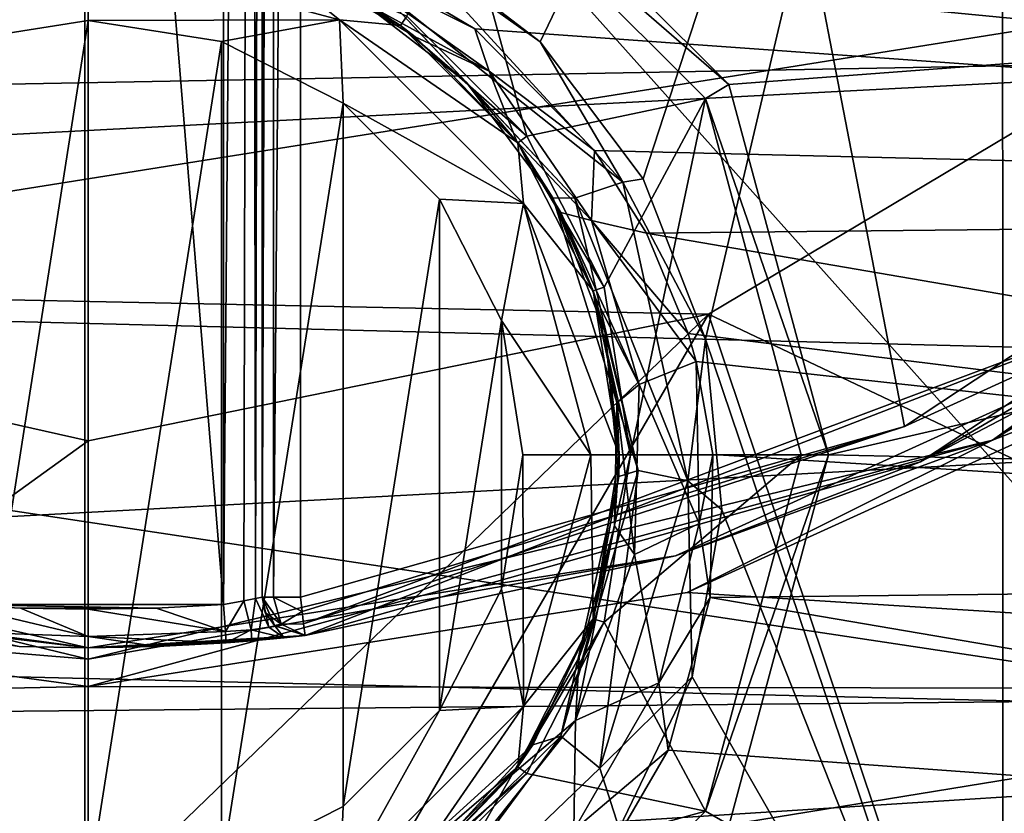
# Model space of a CAD drawing. Extents: x -252 to 252, y -10 to 685.
# Tile 16 of 256: x -0.18 to 2.37, y 65.57 to 67.63. Entities that reach past the tile are written whole.
import ezdxf

# ---------------------------------------------------------------- set-up
doc = ezdxf.new("R2010")
doc.units = 0
doc.header["$LTSCALE"] = 65.369103
for name, color, linetype in [('101', 7, 'CONTINUOUS'), ('108', 7, 'CONTINUOUS'), ('154', 7, 'CONTINUOUS'), ('167', 7, 'CONTINUOUS'), ('192', 7, 'CONTINUOUS'), ('235', 7, 'CONTINUOUS'), ('236', 7, 'CONTINUOUS'), ('237', 7, 'CONTINUOUS'), ('238', 7, 'CONTINUOUS'), ('239', 7, 'CONTINUOUS'), ('240', 7, 'CONTINUOUS'), ('2525', 7, 'CONTINUOUS'), ('280', 7, 'CONTINUOUS'), ('281', 7, 'CONTINUOUS'), ('3404', 7, 'CONTINUOUS'), ('3407', 7, 'CONTINUOUS'), ('3408', 7, 'CONTINUOUS'), ('3501', 7, 'CONTINUOUS'), ('3505', 7, 'CONTINUOUS'), ('3516', 7, 'CONTINUOUS'), ('3527', 7, 'CONTINUOUS'), ('3530', 7, 'CONTINUOUS'), ('3546', 7, 'CONTINUOUS'), ('3547', 7, 'CONTINUOUS'), ('3909', 7, 'CONTINUOUS'), ('58', 7, 'CONTINUOUS'), ('61', 7, 'CONTINUOUS'), ('62', 7, 'CONTINUOUS'), ('63', 7, 'CONTINUOUS'), ('68', 7, 'CONTINUOUS'), ('72', 7, 'CONTINUOUS'), ('73', 7, 'CONTINUOUS'), ('83', 7, 'CONTINUOUS'), ('86', 7, 'CONTINUOUS'), ('87', 7, 'CONTINUOUS'), ('89', 7, 'CONTINUOUS')]:
    doc.layers.add(name, color=color, linetype=linetype)

msp = doc.modelspace()

# ---------------------------------------------------------------- linework, layer by layer
at = {"layer": '101', "color": 7, "linetype": 'CONTINUOUS'}
for points in [[(-7.1758, 67.9139, -7.4629), (-6.4409, 67.0056, -8.2858), (7.0187, 67.7062, -7.6576), (-7.1758, 67.9139, -7.4629)], [(7.0187, 67.7062, -7.6576), (-6.4409, 67.0056, -8.2858), (6.1461, 66.6832, -8.5608), (7.0187, 67.7062, -7.6576)], [(-6.4409, 67.0056, -8.2858), (-5.5038, 66.0538, -9.0736), (6.1461, 66.6832, -8.5608), (-6.4409, 67.0056, -8.2858)], [(6.1461, 66.6832, -8.5608), (-5.5038, 66.0538, -9.0736), (5.207, 65.7941, -9.2763), (6.1461, 66.6832, -8.5608)], [(-5.5038, 66.0538, -9.0736), (-4.4044, 65.1812, -9.7356), (5.207, 65.7941, -9.2763), (-5.5038, 66.0538, -9.0736)], [(5.207, 65.7941, -9.2763), (-4.4044, 65.1812, -9.7356), (4.2353, 65.0676, -9.8177), (5.207, 65.7941, -9.2763)]]:
    msp.add_3dface(points, dxfattribs=at)
at = {"layer": '108', "color": 7, "linetype": 'CONTINUOUS'}
for points in [[(-0.35, 66.1126, -15), (-0.35, 74.6721, -15), (0.35, 66.1126, -15), (-0.35, 66.1126, -15)], [(0.35, 66.1126, -15), (-0.35, 74.6721, -15), (0.35, 74.6721, -15), (0.35, 66.1126, -15)], [(0.1756, 66.1032, -15), (-0.35, 66.1126, -15), (0.35, 66.1126, -15), (0.1756, 66.1032, -15)], [(-0.1756, 66.1032, -15), (-0.35, 66.1126, -15), (0.1756, 66.1032, -15), (-0.1756, 66.1032, -15)], [(0, 66.1, -15), (-0.1756, 66.1032, -15), (0.1756, 66.1032, -15), (0, 66.1, -15)]]:
    msp.add_3dface(points, dxfattribs=at)
at = {"layer": '154', "color": 7, "linetype": 'CONTINUOUS'}
for points in [[(0.45, 74.6721, -11.1), (0.45, 66.1313, -11.1), (0.45, 74.6721, -14.9), (0.45, 74.6721, -11.1)], [(0.45, 66.1313, -11.1), (0.45, 66.1313, -14.9), (0.45, 74.6721, -14.9), (0.45, 66.1313, -11.1)]]:
    msp.add_3dface(points, dxfattribs=at)
at = {"layer": '167', "color": 7, "linetype": 'CONTINUOUS'}
for points in [[(0.4025, 66.1214, -14.9851), (0.35, 66.1126, -15), (0.4207, 74.6721, -14.9707), (0.4025, 66.1214, -14.9851)], [(0.35, 66.1126, -15), (0.35, 74.6721, -15), (0.4207, 74.6721, -14.9707), (0.35, 66.1126, -15)], [(0.4335, 66.1276, -14.9551), (0.4025, 66.1214, -14.9851), (0.4207, 74.6721, -14.9707), (0.4335, 66.1276, -14.9551)], [(0.45, 74.6721, -14.9), (0.4335, 66.1276, -14.9551), (0.4207, 74.6721, -14.9707), (0.45, 74.6721, -14.9)], [(0.45, 74.6721, -14.9), (0.45, 66.1313, -14.9), (0.4335, 66.1276, -14.9551), (0.45, 74.6721, -14.9)]]:
    msp.add_3dface(points, dxfattribs=at)
at = {"layer": '192', "color": 7, "linetype": 'CONTINUOUS'}
for points in [[(0.4787, 74.6721, -11.0299), (0.45, 66.1313, -11.1), (0.4573, 74.6721, -11.0626), (0.4787, 74.6721, -11.0299)], [(0.4794, 66.1313, -11.0292), (0.45, 66.1313, -11.1), (0.4787, 74.6721, -11.0299), (0.4794, 66.1313, -11.0292)], [(0.45, 66.1313, -11.1), (0.45, 74.6721, -11.1), (0.4573, 74.6721, -11.0626), (0.45, 66.1313, -11.1)], [(0.55, 74.6721, -11), (0.4794, 66.1313, -11.0292), (0.4787, 74.6721, -11.0299), (0.55, 74.6721, -11)], [(0.55, 74.6721, -11), (0.55, 66.1313, -11), (0.4794, 66.1313, -11.0292), (0.55, 74.6721, -11)]]:
    msp.add_3dface(points, dxfattribs=at)
at = {"layer": '235', "color": 7, "linetype": 'CONTINUOUS'}
for points in [[(2.1137, 66.5734, -11), (3.9385, 67.7797, -11), (3.002, 66.9782, -11.0293), (2.1137, 66.5734, -11)], [(4.0051, 67.7048, -11.1), (2.1549, 66.4823, -11.1), (3.002, 66.9782, -11.0293), (4.0051, 67.7048, -11.1)], [(0.5576, 66.0623, -11.0281), (2.1137, 66.5734, -11), (3.002, 66.9782, -11.0293), (0.5576, 66.0623, -11.0281)], [(0.5614, 66.0319, -11.1), (0.5576, 66.0623, -11.0281), (3.002, 66.9782, -11.0293), (0.5614, 66.0319, -11.1)], [(2.1549, 66.4823, -11.1), (0.5614, 66.0319, -11.1), (3.002, 66.9782, -11.0293), (2.1549, 66.4823, -11.1)], [(0.55, 66.1313, -11), (2.1137, 66.5734, -11), (0.554, 66.0941, -11.0073), (0.55, 66.1313, -11)], [(0.554, 66.0941, -11.0073), (2.1137, 66.5734, -11), (0.5576, 66.0623, -11.0281), (0.554, 66.0941, -11.0073)]]:
    msp.add_3dface(points, dxfattribs=at)
at = {"layer": '236', "color": 7, "linetype": 'CONTINUOUS'}
for points in [[(0.4582, 66.0916, -11.1), (0.45, 66.1313, -11.1), (0.4999, 66.0609, -11.0497), (0.4582, 66.0916, -11.1)], [(0.45, 66.1313, -11.1), (0.4794, 66.1313, -11.0292), (0.4999, 66.0609, -11.0497), (0.45, 66.1313, -11.1)], [(0.4794, 66.1313, -11.0292), (0.554, 66.0941, -11.0073), (0.4999, 66.0609, -11.0497), (0.4794, 66.1313, -11.0292)], [(0.4794, 66.1313, -11.0292), (0.55, 66.1313, -11), (0.554, 66.0941, -11.0073), (0.4794, 66.1313, -11.0292)], [(0.4823, 66.0577, -11.1), (0.4582, 66.0916, -11.1), (0.4999, 66.0609, -11.0497), (0.4823, 66.0577, -11.1)], [(0.554, 66.0941, -11.0073), (0.5576, 66.0623, -11.0281), (0.4999, 66.0609, -11.0497), (0.554, 66.0941, -11.0073)], [(0.5614, 66.0319, -11.1), (0.4823, 66.0577, -11.1), (0.4999, 66.0609, -11.0497), (0.5614, 66.0319, -11.1)], [(0.5576, 66.0623, -11.0281), (0.5614, 66.0319, -11.1), (0.4999, 66.0609, -11.0497), (0.5576, 66.0623, -11.0281)]]:
    msp.add_3dface(points, dxfattribs=at)
at = {"layer": '237', "color": 7, "linetype": 'CONTINUOUS'}
for points in [[(0.45, 66.1313, -14.9), (0.45, 66.1313, -11.1), (0.4582, 66.0916, -11.1), (0.45, 66.1313, -14.9)], [(0.45, 66.1313, -14.9), (0.4582, 66.0916, -11.1), (0.4823, 66.0577, -11.1), (0.45, 66.1313, -14.9)], [(0.45, 66.1313, -14.9), (0.4823, 66.0577, -11.1), (0.4834, 66.0567, -14.9), (0.45, 66.1313, -14.9)], [(0.4823, 66.0577, -11.1), (0.5614, 66.0319, -11.1), (0.4834, 66.0567, -14.9), (0.4823, 66.0577, -11.1)], [(0.5614, 66.0319, -11.1), (0.5614, 66.0319, -14.9), (0.4834, 66.0567, -14.9), (0.5614, 66.0319, -11.1)]]:
    msp.add_3dface(points, dxfattribs=at)
at = {"layer": '238', "color": 7, "linetype": 'CONTINUOUS'}
for points in [[(0.4335, 66.1276, -14.9551), (0.45, 66.1313, -14.9), (0.4674, 66.0537, -14.9636), (0.4335, 66.1276, -14.9551)], [(0.45, 66.1313, -14.9), (0.4834, 66.0567, -14.9), (0.4674, 66.0537, -14.9636), (0.45, 66.1313, -14.9)], [(0.35, 66.1126, -15), (0.4025, 66.1214, -14.9851), (0.3551, 66.0421, -15.0293), (0.35, 66.1126, -15)], [(0.3551, 66.0421, -15.0293), (0.4025, 66.1214, -14.9851), (0.4216, 66.0465, -15.0128), (0.3551, 66.0421, -15.0293)], [(0.4025, 66.1214, -14.9851), (0.4335, 66.1276, -14.9551), (0.4216, 66.0465, -15.0128), (0.4025, 66.1214, -14.9851)], [(0.4216, 66.0465, -15.0128), (0.4335, 66.1276, -14.9551), (0.4674, 66.0537, -14.9636), (0.4216, 66.0465, -15.0128)], [(0.4834, 66.0567, -14.9), (0.5075, 66.0261, -15.0353), (0.4674, 66.0537, -14.9636), (0.4834, 66.0567, -14.9)], [(0.5614, 66.0319, -14.9), (0.5075, 66.0261, -15.0353), (0.4834, 66.0567, -14.9), (0.5614, 66.0319, -14.9)], [(0.3572, 66.0129, -15.1), (0.3551, 66.0421, -15.0293), (0.4216, 66.0465, -15.0128), (0.3572, 66.0129, -15.1)], [(0.4236, 66.0181, -15.0891), (0.3572, 66.0129, -15.1), (0.4216, 66.0465, -15.0128), (0.4236, 66.0181, -15.0891)], [(0.5075, 66.0261, -15.0353), (0.4216, 66.0465, -15.0128), (0.4674, 66.0537, -14.9636), (0.5075, 66.0261, -15.0353)], [(0.5075, 66.0261, -15.0353), (0.4236, 66.0181, -15.0891), (0.4216, 66.0465, -15.0128), (0.5075, 66.0261, -15.0353)]]:
    msp.add_3dface(points, dxfattribs=at)
at = {"layer": '239', "color": 7, "linetype": 'CONTINUOUS'}
for points in [[(0.1756, 66.1032, -15), (0.35, 66.1126, -15), (0.3551, 66.0421, -15.0293), (0.1756, 66.1032, -15)], [(0, 66.1, -15), (0.1756, 66.1032, -15), (0.3551, 66.0421, -15.0293), (0, 66.1, -15)], [(0, 66.1, -15), (0.3551, 66.0421, -15.0293), (0, 66.0293, -15.0293), (0, 66.1, -15)], [(0.3551, 66.0421, -15.0293), (0.3572, 66.0129, -15.1), (0, 66.0293, -15.0293), (0.3551, 66.0421, -15.0293)], [(0.1792, 66.0032, -15.1), (0, 66, -15.1), (0, 66.0293, -15.0293), (0.1792, 66.0032, -15.1)], [(0.3572, 66.0129, -15.1), (0.1792, 66.0032, -15.1), (0, 66.0293, -15.0293), (0.3572, 66.0129, -15.1)]]:
    msp.add_3dface(points, dxfattribs=at)
at = {"layer": '240', "color": 7, "linetype": 'CONTINUOUS'}
for points in [[(-0.35, 66.1126, -15), (0, 66.0293, -15.0293), (-0.3551, 66.0421, -15.0293), (-0.35, 66.1126, -15)], [(-0.35, 66.1126, -15), (-0.1756, 66.1032, -15), (0, 66.0293, -15.0293), (-0.35, 66.1126, -15)], [(-0.1756, 66.1032, -15), (0, 66.1, -15), (0, 66.0293, -15.0293), (-0.1756, 66.1032, -15)], [(0, 66.0293, -15.0293), (0, 66, -15.1), (-0.3551, 66.0421, -15.0293), (0, 66.0293, -15.0293)], [(0, 66, -15.1), (-0.1792, 66.0032, -15.1), (-0.3551, 66.0421, -15.0293), (0, 66, -15.1)]]:
    msp.add_3dface(points, dxfattribs=at)
at = {"layer": '2525', "color": 7, "linetype": 'CONTINUOUS'}
for points in [[(6.9199, 67.5918, -64.5), (8.5034, 70.2431, -64.5), (-8.3527, 69.9376, -64.5), (6.9199, 67.5918, -64.5)], [(-6.7303, 67.3406, -64.5), (6.9199, 67.5918, -64.5), (-8.3527, 69.9376, -64.5), (-6.7303, 67.3406, -64.5)], [(5.0627, 65.5621, -64.5), (6.9199, 67.5918, -64.5), (-6.7303, 67.3406, -64.5), (5.0627, 65.5621, -64.5)], [(-4.8351, 65.3708, -64.5), (5.0627, 65.5621, -64.5), (-6.7303, 67.3406, -64.5), (-4.8351, 65.3708, -64.5)]]:
    msp.add_3dface(points, dxfattribs=at)
at = {"layer": '280', "color": 7, "linetype": 'CONTINUOUS'}
for points in [[(2.8638, 66.7407, -58), (2.3411, 66.5376, -57.9707), (4.3131, 67.9499, -57.9707), (2.8638, 66.7407, -58)], [(2.3411, 66.5376, -57.9707), (2.8126, 66.8265, -57.9), (4.3131, 67.9499, -57.9707), (2.3411, 66.5376, -57.9707)], [(1.5206, 66.2384, -57.9), (2.8126, 66.8265, -57.9), (2.3411, 66.5376, -57.9707), (1.5206, 66.2384, -57.9)], [(2.8638, 66.7407, -58), (1.5508, 66.143, -58), (2.3411, 66.5376, -57.9707), (2.8638, 66.7407, -58)], [(1.5508, 66.143, -58), (0, 65.9, -58), (2.3411, 66.5376, -57.9707), (1.5508, 66.143, -58)], [(0, 65.9, -58), (0, 65.9707, -57.9707), (2.3411, 66.5376, -57.9707), (0, 65.9, -58)], [(0, 65.9707, -57.9707), (1.5206, 66.2384, -57.9), (2.3411, 66.5376, -57.9707), (0, 65.9707, -57.9707)], [(0, 66, -57.9), (1.5206, 66.2384, -57.9), (0, 65.9707, -57.9707), (0, 66, -57.9)]]:
    msp.add_3dface(points, dxfattribs=at)
at = {"layer": '281', "color": 7, "linetype": 'CONTINUOUS'}
for points in [[(0, 66, -57.9), (0, 65.9707, -57.9707), (-2.341, 66.5375, -57.9707), (0, 66, -57.9)], [(-1.3183, 66.1786, -57.9), (0, 66, -57.9), (-2.341, 66.5375, -57.9707), (-1.3183, 66.1786, -57.9)], [(0, 65.9707, -57.9707), (-1.3447, 66.082, -58), (-2.341, 66.5375, -57.9707), (0, 65.9707, -57.9707)], [(0, 65.9, -58), (-1.3447, 66.082, -58), (0, 65.9707, -57.9707), (0, 65.9, -58)]]:
    msp.add_3dface(points, dxfattribs=at)
at = {"layer": '3404', "color": 7, "linetype": 'CONTINUOUS'}
for points in [[(-1.7665, 66.9333, -68.3), (-3.1364, 67.8089, -68.3), (2.9947, 67.6936, -68.3), (-1.7665, 66.9333, -68.3)], [(1.6058, 66.8641, -68.3), (-1.7665, 66.9333, -68.3), (2.9947, 67.6936, -68.3), (1.6058, 66.8641, -68.3)], [(0, 66.5366, -68.3), (-1.7665, 66.9333, -68.3), (1.6058, 66.8641, -68.3), (0, 66.5366, -68.3)]]:
    msp.add_3dface(points, dxfattribs=at)
at = {"layer": '3407', "color": 7, "linetype": 'CONTINUOUS'}
for points in [[(1.6058, 66.8641, -68.3), (2.9947, 67.6936, -68.3), (4.2779, 65.5939, -68.4), (1.6058, 66.8641, -68.3)], [(1.6058, 66.8641, -68.3), (0, 64.0891, -68.4), (0, 65.3118, -68.325), (1.6058, 66.8641, -68.3)], [(0, 64.0891, -68.4), (1.6058, 66.8641, -68.3), (2.3854, 64.5406, -68.4), (0, 64.0891, -68.4)], [(0, 66.5366, -68.3), (1.6058, 66.8641, -68.3), (0, 65.3118, -68.325), (0, 66.5366, -68.3)], [(1.6058, 66.8641, -68.3), (4.2779, 65.5939, -68.4), (2.3854, 64.5406, -68.4), (1.6058, 66.8641, -68.3)]]:
    msp.add_3dface(points, dxfattribs=at)
at = {"layer": '3408', "color": 7, "linetype": 'CONTINUOUS'}
for points in [[(-1.7665, 66.9333, -68.3), (0, 66.5366, -68.3), (-2.6274, 64.6387, -68.4), (-1.7665, 66.9333, -68.3)], [(-2.6274, 64.6387, -68.4), (0, 66.5366, -68.3), (0, 65.3118, -68.325), (-2.6274, 64.6387, -68.4)]]:
    msp.add_3dface(points, dxfattribs=at)
at = {"layer": '3501', "color": 7, "linetype": 'CONTINUOUS'}
for points in [[(1.6589, 67.4593, 13.5), (8.2013, 67.9514, 13.5), (0.9556, 68.1611, 13.5), (1.6589, 67.4593, 13.5)], [(1.9164, 66.5004, 13.5), (8.2013, 67.9514, 13.5), (1.6589, 67.4593, 13.5), (1.9164, 66.5004, 13.5)], [(6.8647, 66.3914, 13.5), (8.2013, 67.9514, 13.5), (1.9164, 66.5004, 13.5), (6.8647, 66.3914, 13.5)], [(1.6593, 65.5413, 13.5), (6.8647, 66.3914, 13.5), (1.9164, 66.5004, 13.5), (1.6593, 65.5413, 13.5)], [(5.3924, 65.1179, 13.5), (6.8647, 66.3914, 13.5), (1.6593, 65.5413, 13.5), (5.3924, 65.1179, 13.5)]]:
    msp.add_3dface(points, dxfattribs=at)
at = {"layer": '3505', "color": 7, "linetype": 'CONTINUOUS'}
for points in [[(8.3345, 68.194, 6.9847), (7.509, 67.1376, 8.0557), (0, 67.9426, 7.2596), (8.3345, 68.194, 6.9847)], [(0, 67.9426, 7.2596), (7.509, 67.1376, 8.0557), (0.3633, 67.9022, 7.3025), (0, 67.9426, 7.2596)], [(0.3633, 67.9022, 7.3025), (7.509, 67.1376, 8.0557), (0.6764, 67.7975, 7.4122), (0.3633, 67.9022, 7.3025)], [(0.6764, 67.7975, 7.4122), (7.509, 67.1376, 8.0557), (1.0009, 67.6034, 7.6098), (0.6764, 67.7975, 7.4122)], [(1.0009, 67.6034, 7.6098), (7.509, 67.1376, 8.0557), (1.3113, 67.2882, 7.9157), (1.0009, 67.6034, 7.6098)], [(1.3113, 67.2882, 7.9157), (7.509, 67.1376, 8.0557), (1.4459, 67.0739, 8.1138), (1.3113, 67.2882, 7.9157)], [(7.509, 67.1376, 8.0557), (6.6128, 66.1867, 8.8577), (1.4459, 67.0739, 8.1138), (7.509, 67.1376, 8.0557)], [(1.4459, 67.0739, 8.1138), (6.6128, 66.1867, 8.8577), (1.5535, 66.8142, 8.3438), (1.4459, 67.0739, 8.1138)], [(1.5535, 66.8142, 8.3438), (6.6128, 66.1867, 8.8577), (1.5744, 66.7416, 8.4062), (1.5535, 66.8142, 8.3438)], [(1.5744, 66.7416, 8.4062), (6.6128, 66.1867, 8.8577), (1.6176, 66.5008, 8.6075), (1.5744, 66.7416, 8.4062)], [(1.6176, 66.5008, 8.6075), (6.6128, 66.1867, 8.8577), (1.6102, 66.13, 8.9014), (1.6176, 66.5008, 8.6075)], [(6.6128, 66.1867, 8.8577), (5.7426, 65.4245, 9.4108), (1.6102, 66.13, 8.9014), (6.6128, 66.1867, 8.8577)], [(1.6102, 66.13, 8.9014), (5.7426, 65.4245, 9.4108), (1.5018, 65.7353, 9.194), (1.6102, 66.13, 8.9014)], [(1.5018, 65.7353, 9.194), (5.7426, 65.4245, 9.4108), (1.2966, 65.3814, 9.4399), (1.5018, 65.7353, 9.194)]]:
    msp.add_3dface(points, dxfattribs=at)
at = {"layer": '3516', "color": 7, "linetype": 'CONTINUOUS'}
for points in [[(0.4249, 67.8077, 12.9586), (0.5724, 67.7502, 7.5857), (0.8082, 67.6124, 12.9586), (0.4249, 67.8077, 12.9586)], [(0.5724, 67.7502, 7.5857), (0.8469, 67.5832, 7.7866), (0.8082, 67.6124, 12.9586), (0.5724, 67.7502, 7.5857)], [(0.8469, 67.5832, 7.7866), (1.1096, 67.3121, 8.0976), (0.8082, 67.6124, 12.9586), (0.8469, 67.5832, 7.7866)], [(0.8082, 67.6124, 12.9586), (1.1096, 67.3121, 8.0976), (1.1124, 67.3082, 12.9586), (0.8082, 67.6124, 12.9586)], [(1.1096, 67.3121, 8.0976), (1.2233, 67.1277, 8.299), (1.1124, 67.3082, 12.9586), (1.1096, 67.3121, 8.0976)], [(1.1124, 67.3082, 12.9586), (1.2233, 67.1277, 8.299), (1.3077, 66.9249, 12.9586), (1.1124, 67.3082, 12.9586)], [(1.2233, 67.1277, 8.299), (1.3142, 66.9044, 8.5329), (1.3077, 66.9249, 12.9586), (1.2233, 67.1277, 8.299)], [(1.3077, 66.9249, 12.9586), (1.3684, 66.635, 8.801), (1.375, 66.5, 12.9586), (1.3077, 66.9249, 12.9586)], [(1.3142, 66.9044, 8.5329), (1.3684, 66.635, 8.801), (1.3077, 66.9249, 12.9586), (1.3142, 66.9044, 8.5329)], [(1.3684, 66.635, 8.801), (1.3626, 66.316, 9.0997), (1.375, 66.5, 12.9586), (1.3684, 66.635, 8.801)], [(1.375, 66.5, 12.9586), (1.3626, 66.316, 9.0997), (1.3077, 66.0751, 12.9586), (1.375, 66.5, 12.9586)], [(1.3626, 66.316, 9.0997), (1.2713, 65.9762, 9.3971), (1.3077, 66.0751, 12.9586), (1.3626, 66.316, 9.0997)], [(1.3077, 66.0751, 12.9586), (1.2713, 65.9762, 9.3971), (1.1124, 65.6918, 12.9586), (1.3077, 66.0751, 12.9586)], [(1.2713, 65.9762, 9.3971), (1.0975, 65.6717, 9.6472), (1.1124, 65.6918, 12.9586), (1.2713, 65.9762, 9.3971)], [(1.1124, 65.6918, 12.9586), (0.8651, 65.4313, 9.8341), (0.8082, 65.3876, 12.9586), (1.1124, 65.6918, 12.9586)], [(1.0975, 65.6717, 9.6472), (0.8651, 65.4313, 9.8341), (1.1124, 65.6918, 12.9586), (1.0975, 65.6717, 9.6472)]]:
    msp.add_3dface(points, dxfattribs=at)
at = {"layer": '3527', "color": 7, "linetype": 'CONTINUOUS'}
for points in [[(1.1361, 67.3254, 13.0293), (0.9228, 68.0984, 13.4707), (0.8254, 67.6361, 13.0293), (1.1361, 67.3254, 13.0293)], [(1.5984, 67.4229, 13.4707), (0.9228, 68.0984, 13.4707), (1.1361, 67.3254, 13.0293), (1.5984, 67.4229, 13.4707)], [(1.3356, 66.934, 13.0293), (1.5984, 67.4229, 13.4707), (1.1361, 67.3254, 13.0293), (1.3356, 66.934, 13.0293)], [(1.4043, 66.5, 13.0293), (1.5984, 67.4229, 13.4707), (1.3356, 66.934, 13.0293), (1.4043, 66.5, 13.0293)], [(1.8457, 66.5, 13.4707), (1.5984, 67.4229, 13.4707), (1.4043, 66.5, 13.0293), (1.8457, 66.5, 13.4707)], [(1.5984, 65.5772, 13.4707), (1.8457, 66.5, 13.4707), (1.3356, 66.0661, 13.0293), (1.5984, 65.5772, 13.4707)], [(1.3356, 66.0661, 13.0293), (1.8457, 66.5, 13.4707), (1.4043, 66.5, 13.0293), (1.3356, 66.0661, 13.0293)], [(1.1361, 65.6746, 13.0293), (1.5984, 65.5772, 13.4707), (1.3356, 66.0661, 13.0293), (1.1361, 65.6746, 13.0293)], [(0.8254, 65.3639, 13.0293), (1.5984, 65.5772, 13.4707), (1.1361, 65.6746, 13.0293), (0.8254, 65.3639, 13.0293)], [(0.9229, 64.9016, 13.4707), (1.5984, 65.5772, 13.4707), (0.8254, 65.3639, 13.0293), (0.9229, 64.9016, 13.4707)]]:
    msp.add_3dface(points, dxfattribs=at)
at = {"layer": '3530', "color": 7, "linetype": 'CONTINUOUS'}
for points in [[(0.5724, 67.7502, 7.5857), (0.6045, 67.8022, 7.4108), (1.0378, 67.4943, 7.7362), (0.5724, 67.7502, 7.5857)], [(0.6045, 67.8022, 7.4108), (1.0009, 67.6034, 7.6098), (1.0378, 67.4943, 7.7362), (0.6045, 67.8022, 7.4108)], [(0.6764, 67.7975, 7.4122), (1.0009, 67.6034, 7.6098), (0.6045, 67.8022, 7.4108), (0.6764, 67.7975, 7.4122)], [(0.8469, 67.5832, 7.7866), (0.5724, 67.7502, 7.5857), (1.0378, 67.4943, 7.7362), (0.8469, 67.5832, 7.7866)], [(1.0009, 67.6034, 7.6098), (1.3113, 67.2882, 7.9157), (1.0378, 67.4943, 7.7362), (1.0009, 67.6034, 7.6098)], [(1.1096, 67.3121, 8.0976), (0.8469, 67.5832, 7.7866), (1.0378, 67.4943, 7.7362), (1.1096, 67.3121, 8.0976)], [(1.0378, 67.4943, 7.7362), (1.3113, 67.2882, 7.9157), (1.3033, 67.1075, 8.1303), (1.0378, 67.4943, 7.7362)], [(1.1096, 67.3121, 8.0976), (1.0378, 67.4943, 7.7362), (1.3033, 67.1075, 8.1303), (1.1096, 67.3121, 8.0976)], [(1.2233, 67.1277, 8.299), (1.1096, 67.3121, 8.0976), (1.3033, 67.1075, 8.1303), (1.2233, 67.1277, 8.299)], [(1.3113, 67.2882, 7.9157), (1.4459, 67.0739, 8.1138), (1.3033, 67.1075, 8.1303), (1.3113, 67.2882, 7.9157)], [(1.2233, 67.1277, 8.299), (1.3033, 67.1075, 8.1303), (1.4265, 66.6821, 8.5422), (1.2233, 67.1277, 8.299)], [(1.3142, 66.9044, 8.5329), (1.2233, 67.1277, 8.299), (1.4265, 66.6821, 8.5422), (1.3142, 66.9044, 8.5329)], [(1.4459, 67.0739, 8.1138), (1.5535, 66.8142, 8.3438), (1.3033, 67.1075, 8.1303), (1.4459, 67.0739, 8.1138)], [(1.3033, 67.1075, 8.1303), (1.5744, 66.7416, 8.4062), (1.4265, 66.6821, 8.5422), (1.3033, 67.1075, 8.1303)], [(1.5535, 66.8142, 8.3438), (1.5744, 66.7416, 8.4062), (1.3033, 67.1075, 8.1303), (1.5535, 66.8142, 8.3438)], [(1.3684, 66.635, 8.801), (1.3142, 66.9044, 8.5329), (1.4265, 66.6821, 8.5422), (1.3684, 66.635, 8.801)], [(1.5744, 66.7416, 8.4062), (1.5821, 66.3217, 8.7566), (1.4265, 66.6821, 8.5422), (1.5744, 66.7416, 8.4062)], [(1.5744, 66.7416, 8.4062), (1.6176, 66.5008, 8.6075), (1.5821, 66.3217, 8.7566), (1.5744, 66.7416, 8.4062)], [(1.3684, 66.635, 8.801), (1.4265, 66.6821, 8.5422), (1.4143, 66.2414, 8.9439), (1.3684, 66.635, 8.801)], [(1.4265, 66.6821, 8.5422), (1.5821, 66.3217, 8.7566), (1.4143, 66.2414, 8.9439), (1.4265, 66.6821, 8.5422)], [(1.3626, 66.316, 9.0997), (1.3684, 66.635, 8.801), (1.4143, 66.2414, 8.9439), (1.3626, 66.316, 9.0997)], [(1.6176, 66.5008, 8.6075), (1.6102, 66.13, 8.9014), (1.5821, 66.3217, 8.7566), (1.6176, 66.5008, 8.6075)], [(1.2713, 65.9762, 9.3971), (1.3626, 66.316, 9.0997), (1.2615, 65.8118, 9.3116), (1.2713, 65.9762, 9.3971)], [(1.3626, 66.316, 9.0997), (1.4143, 66.2414, 8.9439), (1.2615, 65.8118, 9.3116), (1.3626, 66.316, 9.0997)], [(1.5821, 66.3217, 8.7566), (1.4775, 65.9096, 9.0843), (1.4143, 66.2414, 8.9439), (1.5821, 66.3217, 8.7566)], [(1.5821, 66.3217, 8.7566), (1.6102, 66.13, 8.9014), (1.4775, 65.9096, 9.0843), (1.5821, 66.3217, 8.7566)], [(1.4143, 66.2414, 8.9439), (1.4775, 65.9096, 9.0843), (1.2615, 65.8118, 9.3116), (1.4143, 66.2414, 8.9439)], [(1.6102, 66.13, 8.9014), (1.5018, 65.7353, 9.194), (1.4775, 65.9096, 9.0843), (1.6102, 66.13, 8.9014)], [(1.0975, 65.6717, 9.6472), (1.2713, 65.9762, 9.3971), (1.2615, 65.8118, 9.3116), (1.0975, 65.6717, 9.6472)], [(1.4775, 65.9096, 9.0843), (1.2572, 65.5275, 9.3743), (1.2615, 65.8118, 9.3116), (1.4775, 65.9096, 9.0843)], [(1.4775, 65.9096, 9.0843), (1.5018, 65.7353, 9.194), (1.2572, 65.5275, 9.3743), (1.4775, 65.9096, 9.0843)], [(1.2615, 65.8118, 9.3116), (1.2572, 65.5275, 9.3743), (0.9617, 65.4336, 9.6166), (1.2615, 65.8118, 9.3116)], [(1.0975, 65.6717, 9.6472), (1.2615, 65.8118, 9.3116), (0.9617, 65.4336, 9.6166), (1.0975, 65.6717, 9.6472)], [(1.5018, 65.7353, 9.194), (1.2966, 65.3814, 9.4399), (1.2572, 65.5275, 9.3743), (1.5018, 65.7353, 9.194)], [(0.8651, 65.4313, 9.8341), (1.0975, 65.6717, 9.6472), (0.9617, 65.4336, 9.6166), (0.8651, 65.4313, 9.8341)]]:
    msp.add_3dface(points, dxfattribs=at)
at = {"layer": '3546', "color": 7, "linetype": 'CONTINUOUS'}
for points in [[(1.6589, 67.4593, 13.5), (0.9556, 68.1611, 13.5), (0.9228, 68.0984, 13.4707), (1.6589, 67.4593, 13.5)], [(1.6589, 67.4593, 13.5), (0.9228, 68.0984, 13.4707), (1.5984, 67.4229, 13.4707), (1.6589, 67.4593, 13.5)], [(1.9164, 66.5004, 13.5), (1.6589, 67.4593, 13.5), (1.5984, 67.4229, 13.4707), (1.9164, 66.5004, 13.5)], [(1.9164, 66.5004, 13.5), (1.5984, 67.4229, 13.4707), (1.8457, 66.5, 13.4707), (1.9164, 66.5004, 13.5)], [(1.6593, 65.5413, 13.5), (1.9164, 66.5004, 13.5), (1.5984, 65.5772, 13.4707), (1.6593, 65.5413, 13.5)], [(1.9164, 66.5004, 13.5), (1.8457, 66.5, 13.4707), (1.5984, 65.5772, 13.4707), (1.9164, 66.5004, 13.5)], [(1.6593, 65.5413, 13.5), (1.5984, 65.5772, 13.4707), (0.9229, 64.9016, 13.4707), (1.6593, 65.5413, 13.5)]]:
    msp.add_3dface(points, dxfattribs=at)
at = {"layer": '3547', "color": 7, "linetype": 'CONTINUOUS'}
for points in [[(0.4249, 67.8077, 12.9586), (0.8082, 67.6124, 12.9586), (0.8254, 67.6361, 13.0293), (0.4249, 67.8077, 12.9586)], [(0.8082, 67.6124, 12.9586), (1.1361, 67.3254, 13.0293), (0.8254, 67.6361, 13.0293), (0.8082, 67.6124, 12.9586)], [(0.8082, 67.6124, 12.9586), (1.1124, 67.3082, 12.9586), (1.1361, 67.3254, 13.0293), (0.8082, 67.6124, 12.9586)], [(1.1124, 67.3082, 12.9586), (1.3356, 66.934, 13.0293), (1.1361, 67.3254, 13.0293), (1.1124, 67.3082, 12.9586)], [(1.1124, 67.3082, 12.9586), (1.3077, 66.9249, 12.9586), (1.3356, 66.934, 13.0293), (1.1124, 67.3082, 12.9586)], [(1.3077, 66.9249, 12.9586), (1.4043, 66.5, 13.0293), (1.3356, 66.934, 13.0293), (1.3077, 66.9249, 12.9586)], [(1.3077, 66.9249, 12.9586), (1.375, 66.5, 12.9586), (1.4043, 66.5, 13.0293), (1.3077, 66.9249, 12.9586)], [(1.375, 66.5, 12.9586), (1.3077, 66.0751, 12.9586), (1.4043, 66.5, 13.0293), (1.375, 66.5, 12.9586)], [(1.3077, 66.0751, 12.9586), (1.3356, 66.0661, 13.0293), (1.4043, 66.5, 13.0293), (1.3077, 66.0751, 12.9586)], [(1.3077, 66.0751, 12.9586), (1.1124, 65.6918, 12.9586), (1.3356, 66.0661, 13.0293), (1.3077, 66.0751, 12.9586)], [(1.1124, 65.6918, 12.9586), (1.1361, 65.6746, 13.0293), (1.3356, 66.0661, 13.0293), (1.1124, 65.6918, 12.9586)], [(1.1124, 65.6918, 12.9586), (0.8082, 65.3876, 12.9586), (1.1361, 65.6746, 13.0293), (1.1124, 65.6918, 12.9586)], [(0.8082, 65.3876, 12.9586), (0.8254, 65.3639, 13.0293), (1.1361, 65.6746, 13.0293), (0.8082, 65.3876, 12.9586)]]:
    msp.add_3dface(points, dxfattribs=at)
at = {"layer": '3909', "color": 7, "linetype": 'CONTINUOUS'}
for points in [[(90.2, 65, 9.5263), (90.2, 69.0263, 5.5), (-9.9, 65, 9.5263), (90.2, 65, 9.5263)], [(-9.9, 65, 9.5263), (90.2, 69.0263, 5.5), (-9.9, 69.0263, 5.5), (-9.9, 65, 9.5263)], [(90.2, 69.0263, -5.5), (90.2, 65, -9.5263), (-9.9, 69.0263, -5.5), (90.2, 69.0263, -5.5)], [(-9.9, 69.0263, -5.5), (90.2, 65, -9.5263), (-9.9, 65, -9.5263), (-9.9, 69.0263, -5.5)]]:
    msp.add_3dface(points, dxfattribs=at)
at = {"layer": '58', "color": 7, "linetype": 'CONTINUOUS'}
for points in [[(-4.3111, 64.3126, 14.5959), (-0.0084, 69.116, 16.4625), (-4.3079, 69.9172, 16.2734), (-4.3111, 64.3126, 14.5959)], [(4.2935, 64.303, 14.5957), (4.2912, 69.9159, 16.2761), (-0.0084, 69.116, 16.4625), (4.2935, 64.303, 14.5957)], [(-3.02, 63.7161, 14.5792), (-0.0084, 69.116, 16.4625), (-4.3111, 64.3126, 14.5959), (-3.02, 63.7161, 14.5792)], [(-1.6171, 63.3174, 14.5672), (-0.0084, 69.116, 16.4625), (-3.02, 63.7161, 14.5792), (-1.6171, 63.3174, 14.5672)], [(-0.009, 63.1596, 14.5623), (-0.0084, 69.116, 16.4625), (-1.6171, 63.3174, 14.5672), (-0.009, 63.1596, 14.5623)], [(-0.009, 63.1596, 14.5623), (4.2935, 64.303, 14.5957), (-0.0084, 69.116, 16.4625), (-0.009, 63.1596, 14.5623)]]:
    msp.add_3dface(points, dxfattribs=at)
at = {"layer": '61', "color": 7, "linetype": 'CONTINUOUS'}
for points in [[(0.8219, 67.8379, 15.0684), (2.3668, 70.0646, 15.5447), (1.1699, 67.57, 14.9758), (0.8219, 67.8379, 15.0684)], [(1.1699, 67.57, 14.9758), (2.3668, 70.0646, 15.5447), (1.4367, 67.2148, 14.8553), (1.1699, 67.57, 14.9758)], [(1.4367, 67.2148, 14.8553), (2.3668, 70.0646, 15.5447), (1.5981, 66.7993, 14.7176), (1.4367, 67.2148, 14.8553)], [(2.3668, 70.0646, 15.5447), (2.3691, 64.516, 13.8795), (1.5981, 66.7993, 14.7176), (2.3668, 70.0646, 15.5447)], [(6.7755, 67.5741, 13.9888), (2.3668, 70.0646, 15.5447), (7.0223, 67.8608, 13.9962), (6.7755, 67.5741, 13.9888)], [(5.8109, 66.5905, 13.959), (2.3668, 70.0646, 15.5447), (6.7755, 67.5741, 13.9888), (5.8109, 66.5905, 13.959)], [(3.9137, 65.2028, 13.9084), (2.3668, 70.0646, 15.5447), (5.8109, 66.5905, 13.959), (3.9137, 65.2028, 13.9084)], [(2.3691, 64.516, 13.8795), (2.3668, 70.0646, 15.5447), (3.9137, 65.2028, 13.9084), (2.3691, 64.516, 13.8795)], [(1.5981, 66.7993, 14.7176), (2.3691, 64.516, 13.8795), (1.6407, 66.3575, 14.5752), (1.5981, 66.7993, 14.7176)], [(1.6407, 66.3575, 14.5752), (2.3691, 64.516, 13.8795), (1.5634, 65.9246, 14.4396), (1.6407, 66.3575, 14.5752)], [(1.5634, 65.9246, 14.4396), (2.3691, 64.516, 13.8795), (1.375, 65.5316, 14.32), (1.5634, 65.9246, 14.4396)]]:
    msp.add_3dface(points, dxfattribs=at)
at = {"layer": '62', "color": 7, "linetype": 'CONTINUOUS'}
for points in [[(-0.3448, 67.5707, 9.5), (0, 67.625, 9.5), (-0.3448, 65.4293, 9.5), (-0.3448, 67.5707, 9.5)], [(-0.3448, 65.4293, 9.5), (0, 67.625, 9.5), (0, 65.375, 9.5), (-0.3448, 65.4293, 9.5)], [(0, 65.375, 9.5), (0, 67.625, 9.5), (0.3448, 67.5707, 9.5), (0, 65.375, 9.5)], [(0.3448, 65.4293, 9.5), (0, 65.375, 9.5), (0.3448, 67.5707, 9.5), (0.3448, 65.4293, 9.5)], [(0.6597, 67.4111, 9.5), (0.3448, 65.4293, 9.5), (0.3448, 67.5707, 9.5), (0.6597, 67.4111, 9.5)], [(0.6597, 65.5889, 9.5), (0.3448, 65.4293, 9.5), (0.6597, 67.4111, 9.5), (0.6597, 65.5889, 9.5)], [(0.9094, 67.162, 9.5), (0.6597, 65.5889, 9.5), (0.6597, 67.4111, 9.5), (0.9094, 67.162, 9.5)], [(0.9094, 65.838, 9.5), (0.6597, 65.5889, 9.5), (0.9094, 67.162, 9.5), (0.9094, 65.838, 9.5)], [(1.0698, 66.8479, 9.5), (0.9094, 65.838, 9.5), (0.9094, 67.162, 9.5), (1.0698, 66.8479, 9.5)], [(1.0698, 66.1521, 9.5), (0.9094, 65.838, 9.5), (1.0698, 66.8479, 9.5), (1.0698, 66.1521, 9.5)], [(1.125, 66.5, 9.5), (1.0698, 66.1521, 9.5), (1.0698, 66.8479, 9.5), (1.125, 66.5, 9.5)]]:
    msp.add_3dface(points, dxfattribs=at)
at = {"layer": '63', "color": 7, "linetype": 'CONTINUOUS'}
for points in [[(0.8082, 67.6124, 9.75), (0.4249, 67.8077, 9.75), (0.6884, 67.6902, 14.8282), (0.8082, 67.6124, 9.75)], [(0.9796, 67.4648, 14.7361), (0.8082, 67.6124, 9.75), (0.6884, 67.6902, 14.8282), (0.9796, 67.4648, 14.7361)], [(1.1124, 67.3082, 9.75), (0.8082, 67.6124, 9.75), (0.9796, 67.4648, 14.7361), (1.1124, 67.3082, 9.75)], [(1.203, 67.1659, 14.6163), (1.1124, 67.3082, 9.75), (0.9796, 67.4648, 14.7361), (1.203, 67.1659, 14.6163)], [(1.3077, 66.9249, 9.75), (1.1124, 67.3082, 9.75), (1.203, 67.1659, 14.6163), (1.3077, 66.9249, 9.75)], [(1.3382, 66.8161, 14.4794), (1.3077, 66.9249, 9.75), (1.203, 67.1659, 14.6163), (1.3382, 66.8161, 14.4794)], [(1.375, 66.5, 9.75), (1.3077, 66.9249, 9.75), (1.3382, 66.8161, 14.4794), (1.375, 66.5, 9.75)], [(1.3739, 66.4439, 14.3377), (1.375, 66.5, 9.75), (1.3382, 66.8161, 14.4794), (1.3739, 66.4439, 14.3377)], [(1.3077, 66.0751, 9.75), (1.375, 66.5, 9.75), (1.309, 66.0791, 14.2028), (1.3077, 66.0751, 9.75)], [(1.309, 66.0791, 14.2028), (1.375, 66.5, 9.75), (1.3739, 66.4439, 14.3377), (1.309, 66.0791, 14.2028)], [(1.1124, 65.6918, 9.75), (1.3077, 66.0751, 9.75), (1.1513, 65.7483, 14.0837), (1.1124, 65.6918, 9.75)], [(1.1513, 65.7483, 14.0837), (1.3077, 66.0751, 9.75), (1.309, 66.0791, 14.2028), (1.1513, 65.7483, 14.0837)], [(0.6398, 65.2829, 13.9215), (1.1124, 65.6918, 9.75), (1.1513, 65.7483, 14.0837), (0.6398, 65.2829, 13.9215)], [(0.8082, 65.3876, 9.75), (1.1124, 65.6918, 9.75), (0.6398, 65.2829, 13.9215), (0.8082, 65.3876, 9.75)]]:
    msp.add_3dface(points, dxfattribs=at)
at = {"layer": '68', "color": 7, "linetype": 'CONTINUOUS'}
for points in [[(0.8267, 67.8146, 15.0608), (1.3841, 67.2062, 14.8505), (0.7477, 67.7122, 14.9718), (0.8267, 67.8146, 15.0608)], [(0.8219, 67.8379, 15.0684), (1.1699, 67.57, 14.9758), (0.8267, 67.8146, 15.0608), (0.8219, 67.8379, 15.0684)], [(0.8267, 67.8146, 15.0608), (1.1699, 67.57, 14.9758), (1.3841, 67.2062, 14.8505), (0.8267, 67.8146, 15.0608)], [(0.9796, 67.4648, 14.7361), (0.6884, 67.6902, 14.8282), (0.7477, 67.7122, 14.9718), (0.9796, 67.4648, 14.7361)], [(0.9796, 67.4648, 14.7361), (0.7477, 67.7122, 14.9718), (1.2599, 67.1651, 14.7637), (0.9796, 67.4648, 14.7361)], [(0.7477, 67.7122, 14.9718), (1.3841, 67.2062, 14.8505), (1.2599, 67.1651, 14.7637), (0.7477, 67.7122, 14.9718)], [(1.1699, 67.57, 14.9758), (1.4367, 67.2148, 14.8553), (1.3841, 67.2062, 14.8505), (1.1699, 67.57, 14.9758)], [(1.203, 67.1659, 14.6163), (0.9796, 67.4648, 14.7361), (1.2599, 67.1651, 14.7637), (1.203, 67.1659, 14.6163)], [(1.3841, 67.2062, 14.8505), (1.5526, 66.4327, 14.5885), (1.2599, 67.1651, 14.7637), (1.3841, 67.2062, 14.8505)], [(1.4367, 67.2148, 14.8553), (1.5981, 66.7993, 14.7176), (1.3841, 67.2062, 14.8505), (1.4367, 67.2148, 14.8553)], [(1.3841, 67.2062, 14.8505), (1.5981, 66.7993, 14.7176), (1.5526, 66.4327, 14.5885), (1.3841, 67.2062, 14.8505)], [(1.203, 67.1659, 14.6163), (1.2599, 67.1651, 14.7637), (1.4242, 66.4597, 14.5024), (1.203, 67.1659, 14.6163)], [(1.3382, 66.8161, 14.4794), (1.203, 67.1659, 14.6163), (1.4242, 66.4597, 14.5024), (1.3382, 66.8161, 14.4794)], [(1.2599, 67.1651, 14.7637), (1.5526, 66.4327, 14.5885), (1.4242, 66.4597, 14.5024), (1.2599, 67.1651, 14.7637)], [(1.3739, 66.4439, 14.3377), (1.3382, 66.8161, 14.4794), (1.4242, 66.4597, 14.5024), (1.3739, 66.4439, 14.3377)], [(1.5981, 66.7993, 14.7176), (1.6407, 66.3575, 14.5752), (1.5526, 66.4327, 14.5885), (1.5981, 66.7993, 14.7176)], [(1.3739, 66.4439, 14.3377), (1.4242, 66.4597, 14.5024), (1.2241, 65.7712, 14.256), (1.3739, 66.4439, 14.3377)], [(1.4242, 66.4597, 14.5024), (1.3247, 65.6884, 14.3434), (1.2241, 65.7712, 14.256), (1.4242, 66.4597, 14.5024)], [(1.309, 66.0791, 14.2028), (1.3739, 66.4439, 14.3377), (1.2241, 65.7712, 14.256), (1.309, 66.0791, 14.2028)], [(1.5526, 66.4327, 14.5885), (1.3247, 65.6884, 14.3434), (1.4242, 66.4597, 14.5024), (1.5526, 66.4327, 14.5885)], [(1.5526, 66.4327, 14.5885), (1.5634, 65.9246, 14.4396), (1.3247, 65.6884, 14.3434), (1.5526, 66.4327, 14.5885)], [(1.6407, 66.3575, 14.5752), (1.5634, 65.9246, 14.4396), (1.5526, 66.4327, 14.5885), (1.6407, 66.3575, 14.5752)], [(1.1513, 65.7483, 14.0837), (1.309, 66.0791, 14.2028), (1.2241, 65.7712, 14.256), (1.1513, 65.7483, 14.0837)], [(1.5634, 65.9246, 14.4396), (1.375, 65.5316, 14.32), (1.3247, 65.6884, 14.3434), (1.5634, 65.9246, 14.4396)], [(1.1513, 65.7483, 14.0837), (1.2241, 65.7712, 14.256), (0.7077, 65.264, 14.0805), (1.1513, 65.7483, 14.0837)], [(1.2241, 65.7712, 14.256), (0.7618, 65.1469, 14.17), (0.7077, 65.264, 14.0805), (1.2241, 65.7712, 14.256)], [(1.3247, 65.6884, 14.3434), (0.7618, 65.1469, 14.17), (1.2241, 65.7712, 14.256), (1.3247, 65.6884, 14.3434)], [(0.6398, 65.2829, 13.9215), (1.1513, 65.7483, 14.0837), (0.7077, 65.264, 14.0805), (0.6398, 65.2829, 13.9215)], [(1.3247, 65.6884, 14.3434), (1.375, 65.5316, 14.32), (0.7618, 65.1469, 14.17), (1.3247, 65.6884, 14.3434)]]:
    msp.add_3dface(points, dxfattribs=at)
at = {"layer": '72', "color": 7, "linetype": 'CONTINUOUS'}
for points in [[(0, 67.8018, 9.5732), (-0.3448, 67.5707, 9.5), (-0.6509, 67.6274, 9.5732), (0, 67.8018, 9.5732)], [(0, 67.625, 9.5), (-0.3448, 67.5707, 9.5), (0, 67.8018, 9.5732), (0, 67.625, 9.5)]]:
    msp.add_3dface(points, dxfattribs=at)
at = {"layer": '73', "color": 7, "linetype": 'CONTINUOUS'}
for points in [[(0.4249, 67.8077, 9.75), (0.6509, 67.6274, 9.5732), (0, 67.8018, 9.5732), (0.4249, 67.8077, 9.75)], [(0.6509, 67.6274, 9.5732), (0, 67.625, 9.5), (0, 67.8018, 9.5732), (0.6509, 67.6274, 9.5732)], [(0.4249, 67.8077, 9.75), (0.8082, 67.6124, 9.75), (0.6509, 67.6274, 9.5732), (0.4249, 67.8077, 9.75)], [(0.3448, 67.5707, 9.5), (0, 67.625, 9.5), (0.6509, 67.6274, 9.5732), (0.3448, 67.5707, 9.5)], [(0.6597, 67.4111, 9.5), (0.3448, 67.5707, 9.5), (0.6509, 67.6274, 9.5732), (0.6597, 67.4111, 9.5)], [(1.1274, 67.1509, 9.5732), (0.6597, 67.4111, 9.5), (0.6509, 67.6274, 9.5732), (1.1274, 67.1509, 9.5732)], [(1.1124, 67.3082, 9.75), (1.1274, 67.1509, 9.5732), (0.6509, 67.6274, 9.5732), (1.1124, 67.3082, 9.75)], [(0.8082, 67.6124, 9.75), (1.1124, 67.3082, 9.75), (0.6509, 67.6274, 9.5732), (0.8082, 67.6124, 9.75)], [(0.9094, 67.162, 9.5), (0.6597, 67.4111, 9.5), (1.1274, 67.1509, 9.5732), (0.9094, 67.162, 9.5)], [(1.1124, 67.3082, 9.75), (1.3077, 66.9249, 9.75), (1.1274, 67.1509, 9.5732), (1.1124, 67.3082, 9.75)], [(1.0698, 66.8479, 9.5), (0.9094, 67.162, 9.5), (1.1274, 67.1509, 9.5732), (1.0698, 66.8479, 9.5)], [(1.3018, 66.5, 9.5732), (1.0698, 66.8479, 9.5), (1.1274, 67.1509, 9.5732), (1.3018, 66.5, 9.5732)], [(1.375, 66.5, 9.75), (1.3018, 66.5, 9.5732), (1.1274, 67.1509, 9.5732), (1.375, 66.5, 9.75)], [(1.3077, 66.9249, 9.75), (1.375, 66.5, 9.75), (1.1274, 67.1509, 9.5732), (1.3077, 66.9249, 9.75)], [(1.125, 66.5, 9.5), (1.0698, 66.8479, 9.5), (1.3018, 66.5, 9.5732), (1.125, 66.5, 9.5)], [(1.0698, 66.1521, 9.5), (1.125, 66.5, 9.5), (1.1274, 65.8491, 9.5732), (1.0698, 66.1521, 9.5)], [(1.1274, 65.8491, 9.5732), (1.125, 66.5, 9.5), (1.3018, 66.5, 9.5732), (1.1274, 65.8491, 9.5732)], [(1.3077, 66.0751, 9.75), (1.1274, 65.8491, 9.5732), (1.3018, 66.5, 9.5732), (1.3077, 66.0751, 9.75)], [(1.375, 66.5, 9.75), (1.3077, 66.0751, 9.75), (1.3018, 66.5, 9.5732), (1.375, 66.5, 9.75)], [(0.9094, 65.838, 9.5), (1.0698, 66.1521, 9.5), (1.1274, 65.8491, 9.5732), (0.9094, 65.838, 9.5)], [(1.3077, 66.0751, 9.75), (1.1124, 65.6918, 9.75), (1.1274, 65.8491, 9.5732), (1.3077, 66.0751, 9.75)], [(0.6509, 65.3726, 9.5732), (0.9094, 65.838, 9.5), (1.1274, 65.8491, 9.5732), (0.6509, 65.3726, 9.5732)], [(0.8082, 65.3876, 9.75), (0.6509, 65.3726, 9.5732), (1.1274, 65.8491, 9.5732), (0.8082, 65.3876, 9.75)], [(0.6597, 65.5889, 9.5), (0.9094, 65.838, 9.5), (0.6509, 65.3726, 9.5732), (0.6597, 65.5889, 9.5)], [(1.1124, 65.6918, 9.75), (0.8082, 65.3876, 9.75), (1.1274, 65.8491, 9.5732), (1.1124, 65.6918, 9.75)], [(0.3448, 65.4293, 9.5), (0.6597, 65.5889, 9.5), (0.6509, 65.3726, 9.5732), (0.3448, 65.4293, 9.5)]]:
    msp.add_3dface(points, dxfattribs=at)
at = {"layer": '83', "color": 7, "linetype": 'CONTINUOUS'}
for points in [[(1.5508, 66.143, -58), (2.8638, 66.7407, -58), (5.5736, 65.8904, -58), (1.5508, 66.143, -58)], [(0, 65.9, -58), (1.5508, 66.143, -58), (5.5736, 65.8904, -58), (0, 65.9, -58)], [(-1.3447, 66.082, -58), (0, 65.9, -58), (-5.454, 65.7856, -58), (-1.3447, 66.082, -58)], [(0, 65.9, -58), (5.5736, 65.8904, -58), (-5.454, 65.7856, -58), (0, 65.9, -58)], [(5.5736, 65.8904, -58), (4.0561, 64.7749, -58), (-5.454, 65.7856, -58), (5.5736, 65.8904, -58)], [(-5.454, 65.7856, -58), (4.0561, 64.7749, -58), (-4.0353, 64.7621, -58), (-5.454, 65.7856, -58)]]:
    msp.add_3dface(points, dxfattribs=at)
at = {"layer": '86', "color": 7, "linetype": 'CONTINUOUS'}
for points in [[(3.9385, 67.7797, -11), (2.1137, 66.5734, -11), (0.55, 74.6721, -11), (3.9385, 67.7797, -11)], [(2.1137, 66.5734, -11), (0.55, 66.1313, -11), (0.55, 74.6721, -11), (2.1137, 66.5734, -11)]]:
    msp.add_3dface(points, dxfattribs=at)
at = {"layer": '87', "color": 7, "linetype": 'CONTINUOUS'}
for points in [[(0, 66, -15.1), (0, 66, -57.9), (-1.3183, 66.1786, -57.9), (0, 66, -15.1)], [(-0.1792, 66.0032, -15.1), (0, 66, -15.1), (-1.3183, 66.1786, -57.9), (-0.1792, 66.0032, -15.1)]]:
    msp.add_3dface(points, dxfattribs=at)
at = {"layer": '89', "color": 7, "linetype": 'CONTINUOUS'}
for points in [[(2.1549, 66.4823, -11.1), (4.0051, 67.7048, -11.1), (2.8126, 66.8265, -57.9), (2.1549, 66.4823, -11.1)], [(1.5206, 66.2384, -57.9), (2.1549, 66.4823, -11.1), (2.8126, 66.8265, -57.9), (1.5206, 66.2384, -57.9)], [(0.5614, 66.0319, -14.9), (2.1549, 66.4823, -11.1), (1.5206, 66.2384, -57.9), (0.5614, 66.0319, -14.9)], [(0.5614, 66.0319, -11.1), (2.1549, 66.4823, -11.1), (0.5614, 66.0319, -14.9), (0.5614, 66.0319, -11.1)], [(0, 66, -57.9), (0.5614, 66.0319, -14.9), (1.5206, 66.2384, -57.9), (0, 66, -57.9)], [(0.5614, 66.0319, -14.9), (0, 66, -57.9), (0.5075, 66.0261, -15.0353), (0.5614, 66.0319, -14.9)], [(0.5075, 66.0261, -15.0353), (0, 66, -57.9), (0.4236, 66.0181, -15.0891), (0.5075, 66.0261, -15.0353)], [(0.4236, 66.0181, -15.0891), (0, 66, -57.9), (0.3572, 66.0129, -15.1), (0.4236, 66.0181, -15.0891)], [(0.3572, 66.0129, -15.1), (0, 66, -57.9), (0.1792, 66.0032, -15.1), (0.3572, 66.0129, -15.1)], [(0, 66, -57.9), (0, 66, -15.1), (0.1792, 66.0032, -15.1), (0, 66, -57.9)]]:
    msp.add_3dface(points, dxfattribs=at)

doc.saveas('drawing.dxf')
